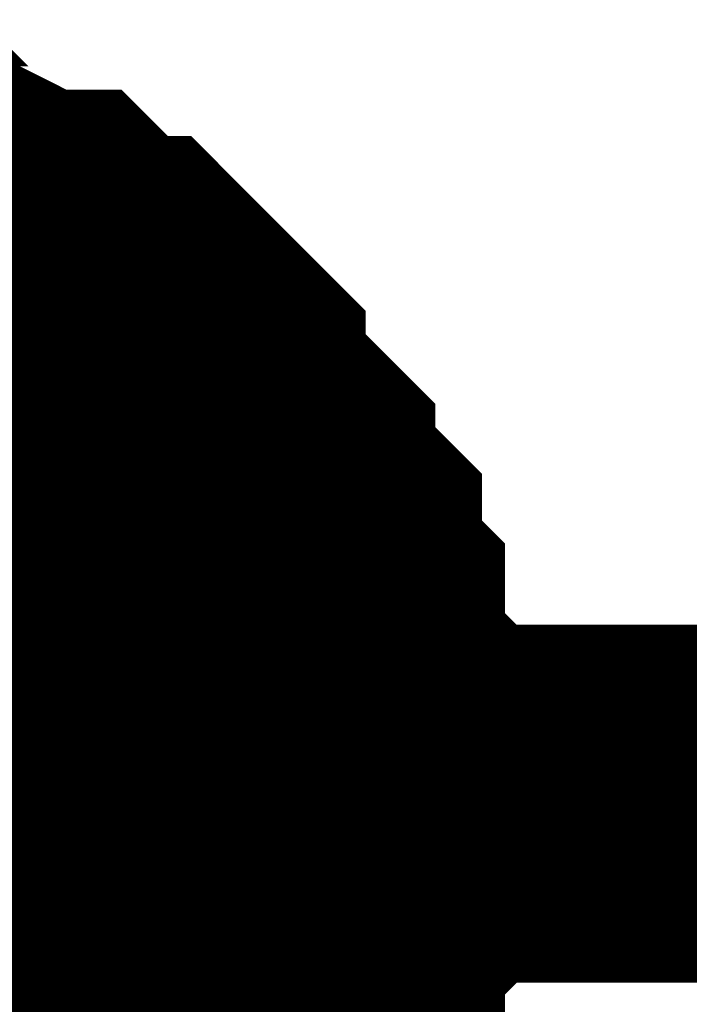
# Model space of a CAD drawing. Header units: inches. Extents: x 0 to 292, y 0 to 193.
# Tile 53 of 155: x 145.014 to 145.575, y 88.751 to 89.575. Entities that reach past the tile are written whole.
import ezdxf

# ---------------------------------------------------------------- set-up
doc = ezdxf.new("R2010")
doc.units = ezdxf.units.IN
doc.layers.add('Sheet', color=255, linetype='Continuous')

msp = doc.modelspace()

# ---------------------------------------------------------------- linework, layer by layer
at = {"layer": 'Sheet'}
for points in [[(144.86149, 89.42523, 0.29972, 0.29972, 0), (144.88098, 89.40574, 0.29972, 0.29972, 0), (144.91994, 89.40574, 0.29972, 0.29972, 0), (144.93943, 89.40574, 0.29972, 0.29972, 0), (144.95891, 89.38625, 0.29972, 0.29972, 0), (144.9784, 89.38625, 0.29972, 0.29972, 0), (145.01736, 89.36676, 0.29972, 0.29972, 0), (145.03685, 89.36676, 0.29972, 0.29972, 0), (145.05633, 89.34727, 0.29972, 0.29972, 0), (145.07581, 89.32778, 0.29972, 0.29972, 0), (145.0953, 89.32778, 0.29972, 0.29972, 0), (145.11478, 89.30829, 0.29972, 0.29972, 0), (145.13426, 89.2888, 0.29972, 0.29972, 0), (145.15375, 89.26931, 0.29972, 0.29972, 0), (145.15375, 89.24981, 0.29972, 0.29972, 0), (145.17323, 89.23032, 0.29972, 0.29972, 0), (145.19272, 89.21083, 0.29972, 0.29972, 0), (145.2122, 89.19134, 0.29972, 0.29972, 0), (145.2122, 89.17185, 0.29972, 0.29972, 0), (145.23168, 89.15236, 0.29972, 0.29972, 0), (145.25117, 89.13287, 0.29972, 0.29972, 0), (145.25117, 89.11338, 0.29972, 0.29972, 0), (145.25117, 89.09389, 0.29972, 0.29972, 0), (145.27065, 89.07439, 0.29972, 0.29972, 0), (145.27065, 89.03541, 0.29972, 0.29972, 0), (145.27065, 89.01592, 0.29972, 0.29972, 0), (145.29013, 88.99643, 0.29972, 0.29972, 0), (145.29013, 88.97694, 0.29972, 0.29972, 0), (145.29013, 88.93796, 0.29972, 0.29972, 0), (145.29013, 88.91847, 0.29972, 0.29972, 0)], [(144.86149, 89.42523, 0.29972, 0.29972, 0), (144.88098, 89.40574, 0.29972, 0.29972, 0), (144.91994, 89.40574, 0.29972, 0.29972, 0), (144.93943, 89.40574, 0.29972, 0.29972, 0), (144.95891, 89.38625, 0.29972, 0.29972, 0), (144.9784, 89.38625, 0.29972, 0.29972, 0), (145.01736, 89.36676, 0.29972, 0.29972, 0), (145.03685, 89.36676, 0.29972, 0.29972, 0), (145.05633, 89.34727, 0.29972, 0.29972, 0), (145.07581, 89.32778, 0.29972, 0.29972, 0), (145.0953, 89.32778, 0.29972, 0.29972, 0), (145.11478, 89.30829, 0.29972, 0.29972, 0), (145.13426, 89.2888, 0.29972, 0.29972, 0), (145.15375, 89.26931, 0.29972, 0.29972, 0), (145.15375, 89.24981, 0.29972, 0.29972, 0), (145.17323, 89.23032, 0.29972, 0.29972, 0), (145.19272, 89.21083, 0.29972, 0.29972, 0), (145.2122, 89.19134, 0.29972, 0.29972, 0), (145.2122, 89.17185, 0.29972, 0.29972, 0), (145.23168, 89.15236, 0.29972, 0.29972, 0), (145.25117, 89.13287, 0.29972, 0.29972, 0), (145.25117, 89.11338, 0.29972, 0.29972, 0), (145.25117, 89.09389, 0.29972, 0.29972, 0), (145.27065, 89.07439, 0.29972, 0.29972, 0), (145.27065, 89.03541, 0.29972, 0.29972, 0), (145.27065, 89.01592, 0.29972, 0.29972, 0), (145.29013, 88.99643, 0.29972, 0.29972, 0), (145.29013, 88.97694, 0.29972, 0.29972, 0), (145.29013, 88.93796, 0.29972, 0.29972, 0), (145.29013, 88.91847, 0.29972, 0.29972, 0)], [(144.86149, 89.42523, 0.29972, 0.29972, 0), (144.88098, 89.40574, 0.29972, 0.29972, 0), (144.91994, 89.40574, 0.29972, 0.29972, 0), (144.93943, 89.40574, 0.29972, 0.29972, 0), (144.95891, 89.38625, 0.29972, 0.29972, 0), (144.9784, 89.38625, 0.29972, 0.29972, 0), (145.01736, 89.36676, 0.29972, 0.29972, 0), (145.03685, 89.36676, 0.29972, 0.29972, 0), (145.05633, 89.34727, 0.29972, 0.29972, 0), (145.07581, 89.32778, 0.29972, 0.29972, 0), (145.0953, 89.32778, 0.29972, 0.29972, 0), (145.11478, 89.30829, 0.29972, 0.29972, 0), (145.13426, 89.2888, 0.29972, 0.29972, 0), (145.15375, 89.26931, 0.29972, 0.29972, 0), (145.15375, 89.24981, 0.29972, 0.29972, 0), (145.17323, 89.23032, 0.29972, 0.29972, 0), (145.19272, 89.21083, 0.29972, 0.29972, 0), (145.2122, 89.19134, 0.29972, 0.29972, 0), (145.2122, 89.17185, 0.29972, 0.29972, 0), (145.23168, 89.15236, 0.29972, 0.29972, 0), (145.25117, 89.13287, 0.29972, 0.29972, 0), (145.25117, 89.11338, 0.29972, 0.29972, 0), (145.25117, 89.09389, 0.29972, 0.29972, 0), (145.27065, 89.07439, 0.29972, 0.29972, 0), (145.27065, 89.03541, 0.29972, 0.29972, 0), (145.27065, 89.01592, 0.29972, 0.29972, 0), (145.29013, 88.99643, 0.29972, 0.29972, 0), (145.29013, 88.97694, 0.29972, 0.29972, 0), (145.29013, 88.93796, 0.29972, 0.29972, 0), (145.29013, 88.91847, 0.29972, 0.29972, 0)], [(144.86149, 89.42523, 0.29972, 0.29972, 0), (144.88098, 89.40574, 0.29972, 0.29972, 0), (144.91994, 89.40574, 0.29972, 0.29972, 0), (144.93943, 89.40574, 0.29972, 0.29972, 0), (144.95891, 89.38625, 0.29972, 0.29972, 0), (144.9784, 89.38625, 0.29972, 0.29972, 0), (145.01736, 89.36676, 0.29972, 0.29972, 0), (145.03685, 89.36676, 0.29972, 0.29972, 0), (145.05633, 89.34727, 0.29972, 0.29972, 0), (145.07581, 89.32778, 0.29972, 0.29972, 0), (145.0953, 89.32778, 0.29972, 0.29972, 0), (145.11478, 89.30829, 0.29972, 0.29972, 0), (145.13426, 89.2888, 0.29972, 0.29972, 0), (145.15375, 89.26931, 0.29972, 0.29972, 0), (145.15375, 89.24981, 0.29972, 0.29972, 0), (145.17323, 89.23032, 0.29972, 0.29972, 0), (145.19272, 89.21083, 0.29972, 0.29972, 0), (145.2122, 89.19134, 0.29972, 0.29972, 0), (145.2122, 89.17185, 0.29972, 0.29972, 0), (145.23168, 89.15236, 0.29972, 0.29972, 0), (145.25117, 89.13287, 0.29972, 0.29972, 0), (145.25117, 89.11338, 0.29972, 0.29972, 0), (145.25117, 89.09389, 0.29972, 0.29972, 0), (145.27065, 89.07439, 0.29972, 0.29972, 0), (145.27065, 89.03541, 0.29972, 0.29972, 0), (145.27065, 89.01592, 0.29972, 0.29972, 0), (145.29013, 88.99643, 0.29972, 0.29972, 0), (145.29013, 88.97694, 0.29972, 0.29972, 0), (145.29013, 88.93796, 0.29972, 0.29972, 0), (145.29013, 88.91847, 0.29972, 0.29972, 0)], [(144.86149, 89.42523, 0.29972, 0.29972, 0), (144.88098, 89.40574, 0.29972, 0.29972, 0), (144.91994, 89.40574, 0.29972, 0.29972, 0), (144.93943, 89.40574, 0.29972, 0.29972, 0), (144.95891, 89.38625, 0.29972, 0.29972, 0), (144.9784, 89.38625, 0.29972, 0.29972, 0), (145.01736, 89.36676, 0.29972, 0.29972, 0), (145.03685, 89.36676, 0.29972, 0.29972, 0), (145.05633, 89.34727, 0.29972, 0.29972, 0), (145.07581, 89.32778, 0.29972, 0.29972, 0), (145.0953, 89.32778, 0.29972, 0.29972, 0), (145.11478, 89.30829, 0.29972, 0.29972, 0), (145.13426, 89.2888, 0.29972, 0.29972, 0), (145.15375, 89.26931, 0.29972, 0.29972, 0), (145.15375, 89.24981, 0.29972, 0.29972, 0), (145.17323, 89.23032, 0.29972, 0.29972, 0), (145.19272, 89.21083, 0.29972, 0.29972, 0), (145.2122, 89.19134, 0.29972, 0.29972, 0), (145.2122, 89.17185, 0.29972, 0.29972, 0), (145.23168, 89.15236, 0.29972, 0.29972, 0), (145.25117, 89.13287, 0.29972, 0.29972, 0), (145.25117, 89.11338, 0.29972, 0.29972, 0), (145.25117, 89.09389, 0.29972, 0.29972, 0), (145.27065, 89.07439, 0.29972, 0.29972, 0), (145.27065, 89.03541, 0.29972, 0.29972, 0), (145.27065, 89.01592, 0.29972, 0.29972, 0), (145.29013, 88.99643, 0.29972, 0.29972, 0), (145.29013, 88.97694, 0.29972, 0.29972, 0), (145.29013, 88.93796, 0.29972, 0.29972, 0), (145.29013, 88.91847, 0.29972, 0.29972, 0)], [(144.86149, 89.42523, 0.29972, 0.29972, 0), (144.88098, 89.40574, 0.29972, 0.29972, 0), (144.91994, 89.40574, 0.29972, 0.29972, 0), (144.93943, 89.40574, 0.29972, 0.29972, 0), (144.95891, 89.38625, 0.29972, 0.29972, 0), (144.9784, 89.38625, 0.29972, 0.29972, 0), (145.01736, 89.36676, 0.29972, 0.29972, 0), (145.03685, 89.36676, 0.29972, 0.29972, 0), (145.05633, 89.34727, 0.29972, 0.29972, 0), (145.07581, 89.32778, 0.29972, 0.29972, 0), (145.0953, 89.32778, 0.29972, 0.29972, 0), (145.11478, 89.30829, 0.29972, 0.29972, 0), (145.13426, 89.2888, 0.29972, 0.29972, 0), (145.15375, 89.26931, 0.29972, 0.29972, 0), (145.15375, 89.24981, 0.29972, 0.29972, 0), (145.17323, 89.23032, 0.29972, 0.29972, 0), (145.19272, 89.21083, 0.29972, 0.29972, 0), (145.2122, 89.19134, 0.29972, 0.29972, 0), (145.2122, 89.17185, 0.29972, 0.29972, 0), (145.23168, 89.15236, 0.29972, 0.29972, 0), (145.25117, 89.13287, 0.29972, 0.29972, 0), (145.25117, 89.11338, 0.29972, 0.29972, 0), (145.25117, 89.09389, 0.29972, 0.29972, 0), (145.27065, 89.07439, 0.29972, 0.29972, 0), (145.27065, 89.03541, 0.29972, 0.29972, 0), (145.27065, 89.01592, 0.29972, 0.29972, 0), (145.29013, 88.99643, 0.29972, 0.29972, 0), (145.29013, 88.97694, 0.29972, 0.29972, 0), (145.29013, 88.93796, 0.29972, 0.29972, 0), (145.29013, 88.91847, 0.29972, 0.29972, 0)], [(144.95891, 89.38625, 0.09906, 0.09906, 0), (144.9784, 89.38625, 0.09906, 0.09906, 0), (145.01736, 89.36676, 0.09906, 0.09906, 0), (145.03685, 89.36676, 0.09906, 0.09906, 0), (145.05633, 89.34727, 0.09906, 0.09906, 0), (145.07581, 89.32778, 0.09906, 0.09906, 0), (145.0953, 89.32778, 0.09906, 0.09906, 0), (145.11478, 89.30829, 0.09906, 0.09906, 0), (145.13426, 89.2888, 0.09906, 0.09906, 0), (145.15375, 89.26931, 0.09906, 0.09906, 0), (145.15375, 89.24981, 0.09906, 0.09906, 0), (145.17323, 89.23032, 0.09906, 0.09906, 0), (145.19272, 89.21083, 0.09906, 0.09906, 0), (145.2122, 89.19134, 0.09906, 0.09906, 0), (145.2122, 89.17185, 0.09906, 0.09906, 0), (145.23168, 89.15236, 0.09906, 0.09906, 0), (145.25117, 89.13287, 0.09906, 0.09906, 0), (145.25117, 89.11338, 0.09906, 0.09906, 0), (145.25117, 89.09389, 0.09906, 0.09906, 0), (145.27065, 89.07439, 0.09906, 0.09906, 0), (145.27065, 89.03541, 0.09906, 0.09906, 0), (145.27065, 89.01592, 0.09906, 0.09906, 0), (145.29013, 88.99643, 0.09906, 0.09906, 0), (145.29013, 88.97694, 0.09906, 0.09906, 0), (145.29013, 88.93796, 0.09906, 0.09906, 0), (145.29013, 88.91847, 0.09906, 0.09906, 0)], [(144.95891, 89.38625, 0.09906, 0.09906, 0), (144.9784, 89.38625, 0.09906, 0.09906, 0), (145.01736, 89.36676, 0.09906, 0.09906, 0), (145.03685, 89.36676, 0.09906, 0.09906, 0), (145.05633, 89.34727, 0.09906, 0.09906, 0), (145.07581, 89.32778, 0.09906, 0.09906, 0), (145.0953, 89.32778, 0.09906, 0.09906, 0), (145.11478, 89.30829, 0.09906, 0.09906, 0), (145.13426, 89.2888, 0.09906, 0.09906, 0), (145.15375, 89.26931, 0.09906, 0.09906, 0), (145.15375, 89.24981, 0.09906, 0.09906, 0), (145.17323, 89.23032, 0.09906, 0.09906, 0), (145.19272, 89.21083, 0.09906, 0.09906, 0), (145.2122, 89.19134, 0.09906, 0.09906, 0), (145.2122, 89.17185, 0.09906, 0.09906, 0), (145.23168, 89.15236, 0.09906, 0.09906, 0), (145.25117, 89.13287, 0.09906, 0.09906, 0), (145.25117, 89.11338, 0.09906, 0.09906, 0), (145.25117, 89.09389, 0.09906, 0.09906, 0), (145.27065, 89.07439, 0.09906, 0.09906, 0), (145.27065, 89.03541, 0.09906, 0.09906, 0), (145.27065, 89.01592, 0.09906, 0.09906, 0), (145.29013, 88.99643, 0.09906, 0.09906, 0), (145.29013, 88.97694, 0.09906, 0.09906, 0), (145.29013, 88.93796, 0.09906, 0.09906, 0), (145.29013, 88.91847, 0.09906, 0.09906, 0)], [(144.95891, 89.38625, 0.09906, 0.09906, 0), (144.9784, 89.38625, 0.09906, 0.09906, 0), (145.01736, 89.36676, 0.09906, 0.09906, 0), (145.03685, 89.36676, 0.09906, 0.09906, 0), (145.05633, 89.34727, 0.09906, 0.09906, 0), (145.07581, 89.32778, 0.09906, 0.09906, 0), (145.0953, 89.32778, 0.09906, 0.09906, 0), (145.11478, 89.30829, 0.09906, 0.09906, 0), (145.13426, 89.2888, 0.09906, 0.09906, 0), (145.15375, 89.26931, 0.09906, 0.09906, 0), (145.15375, 89.24981, 0.09906, 0.09906, 0), (145.17323, 89.23032, 0.09906, 0.09906, 0), (145.19272, 89.21083, 0.09906, 0.09906, 0), (145.2122, 89.19134, 0.09906, 0.09906, 0), (145.2122, 89.17185, 0.09906, 0.09906, 0), (145.23168, 89.15236, 0.09906, 0.09906, 0), (145.25117, 89.13287, 0.09906, 0.09906, 0), (145.25117, 89.11338, 0.09906, 0.09906, 0), (145.25117, 89.09389, 0.09906, 0.09906, 0), (145.27065, 89.07439, 0.09906, 0.09906, 0), (145.27065, 89.03541, 0.09906, 0.09906, 0), (145.27065, 89.01592, 0.09906, 0.09906, 0), (145.29013, 88.99643, 0.09906, 0.09906, 0), (145.29013, 88.97694, 0.09906, 0.09906, 0), (145.29013, 88.93796, 0.09906, 0.09906, 0), (145.29013, 88.91847, 0.09906, 0.09906, 0)], [(144.95891, 89.38625, 0.09906, 0.09906, 0), (144.9784, 89.38625, 0.09906, 0.09906, 0), (145.01736, 89.36676, 0.09906, 0.09906, 0), (145.03685, 89.36676, 0.09906, 0.09906, 0), (145.05633, 89.34727, 0.09906, 0.09906, 0), (145.07581, 89.32778, 0.09906, 0.09906, 0), (145.0953, 89.32778, 0.09906, 0.09906, 0), (145.11478, 89.30829, 0.09906, 0.09906, 0), (145.13426, 89.2888, 0.09906, 0.09906, 0), (145.15375, 89.26931, 0.09906, 0.09906, 0), (145.15375, 89.24981, 0.09906, 0.09906, 0), (145.17323, 89.23032, 0.09906, 0.09906, 0), (145.19272, 89.21083, 0.09906, 0.09906, 0), (145.2122, 89.19134, 0.09906, 0.09906, 0), (145.2122, 89.17185, 0.09906, 0.09906, 0), (145.23168, 89.15236, 0.09906, 0.09906, 0), (145.25117, 89.13287, 0.09906, 0.09906, 0), (145.25117, 89.11338, 0.09906, 0.09906, 0), (145.25117, 89.09389, 0.09906, 0.09906, 0), (145.27065, 89.07439, 0.09906, 0.09906, 0), (145.27065, 89.03541, 0.09906, 0.09906, 0), (145.27065, 89.01592, 0.09906, 0.09906, 0), (145.29013, 88.99643, 0.09906, 0.09906, 0), (145.29013, 88.97694, 0.09906, 0.09906, 0), (145.29013, 88.93796, 0.09906, 0.09906, 0), (145.29013, 88.91847, 0.09906, 0.09906, 0)], [(144.95891, 89.38625, 0.09906, 0.09906, 0), (144.9784, 89.38625, 0.09906, 0.09906, 0), (145.01736, 89.36676, 0.09906, 0.09906, 0), (145.03685, 89.36676, 0.09906, 0.09906, 0), (145.05633, 89.34727, 0.09906, 0.09906, 0), (145.07581, 89.32778, 0.09906, 0.09906, 0), (145.0953, 89.32778, 0.09906, 0.09906, 0), (145.11478, 89.30829, 0.09906, 0.09906, 0), (145.13426, 89.2888, 0.09906, 0.09906, 0), (145.15375, 89.26931, 0.09906, 0.09906, 0), (145.15375, 89.24981, 0.09906, 0.09906, 0), (145.17323, 89.23032, 0.09906, 0.09906, 0), (145.19272, 89.21083, 0.09906, 0.09906, 0), (145.2122, 89.19134, 0.09906, 0.09906, 0), (145.2122, 89.17185, 0.09906, 0.09906, 0), (145.23168, 89.15236, 0.09906, 0.09906, 0), (145.25117, 89.13287, 0.09906, 0.09906, 0), (145.25117, 89.11338, 0.09906, 0.09906, 0), (145.25117, 89.09389, 0.09906, 0.09906, 0), (145.27065, 89.07439, 0.09906, 0.09906, 0), (145.27065, 89.03541, 0.09906, 0.09906, 0), (145.27065, 89.01592, 0.09906, 0.09906, 0), (145.29013, 88.99643, 0.09906, 0.09906, 0), (145.29013, 88.97694, 0.09906, 0.09906, 0), (145.29013, 88.93796, 0.09906, 0.09906, 0), (145.29013, 88.91847, 0.09906, 0.09906, 0)], [(144.95891, 89.38625, 0.09906, 0.09906, 0), (144.9784, 89.38625, 0.09906, 0.09906, 0), (145.01736, 89.36676, 0.09906, 0.09906, 0), (145.03685, 89.36676, 0.09906, 0.09906, 0), (145.05633, 89.34727, 0.09906, 0.09906, 0), (145.07581, 89.32778, 0.09906, 0.09906, 0), (145.0953, 89.32778, 0.09906, 0.09906, 0), (145.11478, 89.30829, 0.09906, 0.09906, 0), (145.13426, 89.2888, 0.09906, 0.09906, 0), (145.15375, 89.26931, 0.09906, 0.09906, 0), (145.15375, 89.24981, 0.09906, 0.09906, 0), (145.17323, 89.23032, 0.09906, 0.09906, 0), (145.19272, 89.21083, 0.09906, 0.09906, 0), (145.2122, 89.19134, 0.09906, 0.09906, 0), (145.2122, 89.17185, 0.09906, 0.09906, 0), (145.23168, 89.15236, 0.09906, 0.09906, 0), (145.25117, 89.13287, 0.09906, 0.09906, 0), (145.25117, 89.11338, 0.09906, 0.09906, 0), (145.25117, 89.09389, 0.09906, 0.09906, 0), (145.27065, 89.07439, 0.09906, 0.09906, 0), (145.27065, 89.03541, 0.09906, 0.09906, 0), (145.27065, 89.01592, 0.09906, 0.09906, 0), (145.29013, 88.99643, 0.09906, 0.09906, 0), (145.29013, 88.97694, 0.09906, 0.09906, 0), (145.29013, 88.93796, 0.09906, 0.09906, 0), (145.29013, 88.91847, 0.09906, 0.09906, 0)], [(145.36807, 88.91847, 0.29972, 0.29972, 0), (144.78356, 88.91847, 0.29972, 0.29972, 0)], [(145.29013, 88.91847, 0.29972, 0.29972, 0), (145.29013, 88.89897, 0.29972, 0.29972, 0), (145.29013, 88.85999, 0.29972, 0.29972, 0), (145.29013, 88.8405, 0.29972, 0.29972, 0), (145.27065, 88.82101, 0.29972, 0.29972, 0), (145.27065, 88.78203, 0.29972, 0.29972, 0), (145.27065, 88.76254, 0.29972, 0.29972, 0), (145.25117, 88.74305, 0.29972, 0.29972, 0), (145.25117, 88.72355, 0.29972, 0.29972, 0), (145.25117, 88.68457, 0.29972, 0.29972, 0), (145.23168, 88.66508, 0.29972, 0.29972, 0), (145.2122, 88.64559, 0.29972, 0.29972, 0), (145.2122, 88.6261, 0.29972, 0.29972, 0), (145.19272, 88.60661, 0.29972, 0.29972, 0), (145.17323, 88.58712, 0.29972, 0.29972, 0)], [(145.29013, 88.91847, 0.29972, 0.29972, 0), (145.29013, 88.89897, 0.29972, 0.29972, 0), (145.29013, 88.85999, 0.29972, 0.29972, 0), (145.29013, 88.8405, 0.29972, 0.29972, 0), (145.27065, 88.82101, 0.29972, 0.29972, 0), (145.27065, 88.78203, 0.29972, 0.29972, 0), (145.27065, 88.76254, 0.29972, 0.29972, 0), (145.25117, 88.74305, 0.29972, 0.29972, 0), (145.25117, 88.72355, 0.29972, 0.29972, 0), (145.25117, 88.68457, 0.29972, 0.29972, 0), (145.23168, 88.66508, 0.29972, 0.29972, 0), (145.2122, 88.64559, 0.29972, 0.29972, 0), (145.2122, 88.6261, 0.29972, 0.29972, 0), (145.19272, 88.60661, 0.29972, 0.29972, 0), (145.17323, 88.58712, 0.29972, 0.29972, 0)], [(145.29013, 88.91847, 0.29972, 0.29972, 0), (145.29013, 88.89897, 0.29972, 0.29972, 0), (145.29013, 88.85999, 0.29972, 0.29972, 0), (145.29013, 88.8405, 0.29972, 0.29972, 0), (145.27065, 88.82101, 0.29972, 0.29972, 0), (145.27065, 88.78203, 0.29972, 0.29972, 0), (145.27065, 88.76254, 0.29972, 0.29972, 0), (145.25117, 88.74305, 0.29972, 0.29972, 0), (145.25117, 88.72355, 0.29972, 0.29972, 0), (145.25117, 88.68457, 0.29972, 0.29972, 0), (145.23168, 88.66508, 0.29972, 0.29972, 0), (145.2122, 88.64559, 0.29972, 0.29972, 0), (145.2122, 88.6261, 0.29972, 0.29972, 0), (145.19272, 88.60661, 0.29972, 0.29972, 0), (145.17323, 88.58712, 0.29972, 0.29972, 0)], [(145.29013, 88.91847, 0.29972, 0.29972, 0), (145.29013, 88.89897, 0.29972, 0.29972, 0), (145.29013, 88.85999, 0.29972, 0.29972, 0), (145.29013, 88.8405, 0.29972, 0.29972, 0), (145.27065, 88.82101, 0.29972, 0.29972, 0), (145.27065, 88.78203, 0.29972, 0.29972, 0), (145.27065, 88.76254, 0.29972, 0.29972, 0), (145.25117, 88.74305, 0.29972, 0.29972, 0), (145.25117, 88.72355, 0.29972, 0.29972, 0), (145.25117, 88.68457, 0.29972, 0.29972, 0), (145.23168, 88.66508, 0.29972, 0.29972, 0), (145.2122, 88.64559, 0.29972, 0.29972, 0), (145.2122, 88.6261, 0.29972, 0.29972, 0), (145.19272, 88.60661, 0.29972, 0.29972, 0), (145.17323, 88.58712, 0.29972, 0.29972, 0)], [(145.29013, 88.91847, 0.29972, 0.29972, 0), (145.29013, 88.89897, 0.29972, 0.29972, 0), (145.29013, 88.85999, 0.29972, 0.29972, 0), (145.29013, 88.8405, 0.29972, 0.29972, 0), (145.27065, 88.82101, 0.29972, 0.29972, 0), (145.27065, 88.78203, 0.29972, 0.29972, 0), (145.27065, 88.76254, 0.29972, 0.29972, 0), (145.25117, 88.74305, 0.29972, 0.29972, 0), (145.25117, 88.72355, 0.29972, 0.29972, 0), (145.25117, 88.68457, 0.29972, 0.29972, 0), (145.23168, 88.66508, 0.29972, 0.29972, 0), (145.2122, 88.64559, 0.29972, 0.29972, 0), (145.2122, 88.6261, 0.29972, 0.29972, 0), (145.19272, 88.60661, 0.29972, 0.29972, 0), (145.17323, 88.58712, 0.29972, 0.29972, 0)], [(145.29013, 88.91847, 0.29972, 0.29972, 0), (145.29013, 88.89897, 0.29972, 0.29972, 0), (145.29013, 88.85999, 0.29972, 0.29972, 0), (145.29013, 88.8405, 0.29972, 0.29972, 0), (145.27065, 88.82101, 0.29972, 0.29972, 0), (145.27065, 88.78203, 0.29972, 0.29972, 0), (145.27065, 88.76254, 0.29972, 0.29972, 0), (145.25117, 88.74305, 0.29972, 0.29972, 0), (145.25117, 88.72355, 0.29972, 0.29972, 0), (145.25117, 88.68457, 0.29972, 0.29972, 0), (145.23168, 88.66508, 0.29972, 0.29972, 0), (145.2122, 88.64559, 0.29972, 0.29972, 0), (145.2122, 88.6261, 0.29972, 0.29972, 0), (145.19272, 88.60661, 0.29972, 0.29972, 0), (145.17323, 88.58712, 0.29972, 0.29972, 0)], [(145.29013, 88.91847, 0.29972, 0.29972, 0), (145.29013, 88.91847, 0.29972, 0.29972, 0), (145.29013, 88.91847, 0.29972, 0.29972, 0), (145.29013, 88.91847, 0.29972, 0.29972, 0), (145.29013, 88.91847, 0.29972, 0.29972, 0), (145.29013, 88.91847, 0.29972, 0.29972, 0), (145.29013, 88.91847, 0.29972, 0.29972, 0), (145.29013, 88.91847, 0.29972, 0.29972, 0), (145.29013, 88.91847, 0.29972, 0.29972, 0), (145.29013, 88.91847, 0.29972, 0.29972, 0), (145.29013, 88.91847, 0.29972, 0.29972, 0), (145.29013, 88.91847, 0.29972, 0.29972, 0), (145.29013, 88.91847, 0.29972, 0.29972, 0), (145.29013, 88.91847, 0.29972, 0.29972, 0), (145.29013, 88.91847, 0.29972, 0.29972, 0), (145.29013, 88.91847, 0.29972, 0.29972, 0), (145.29013, 88.91847, 0.29972, 0.29972, 0), (145.29013, 88.91847, 0.29972, 0.29972, 0), (145.29013, 88.91847, 0.29972, 0.29972, 0), (145.29013, 88.91847, 0.29972, 0.29972, 0), (145.29013, 88.91847, 0.29972, 0.29972, 0), (145.29013, 88.91847, 0.29972, 0.29972, 0), (145.29013, 88.91847, 0.29972, 0.29972, 0), (145.29013, 88.91847, 0.29972, 0.29972, 0), (145.29013, 88.91847, 0.29972, 0.29972, 0), (145.29013, 88.91847, 0.29972, 0.29972, 0), (145.29013, 88.91847, 0.29972, 0.29972, 0), (145.29013, 88.91847, 0.29972, 0.29972, 0), (145.29013, 88.91847, 0.29972, 0.29972, 0), (145.29013, 88.91847, 0.29972, 0.29972, 0), (145.29013, 88.91847, 0.29972, 0.29972, 0), (145.29013, 88.91847, 0.29972, 0.29972, 0), (145.29013, 88.91847, 0.29972, 0.29972, 0)], [(145.29013, 88.91847, 0.29972, 0.29972, 0), (145.29013, 88.91847, 0.29972, 0.29972, 0)], [(145.29013, 88.91847, 0.29972, 0.29972, 0), (145.29013, 88.91847, 0.29972, 0.29972, 0), (145.29013, 88.91847, 0.29972, 0.29972, 0), (145.29013, 88.91847, 0.29972, 0.29972, 0), (145.29013, 88.91847, 0.29972, 0.29972, 0), (145.29013, 88.91847, 0.29972, 0.29972, 0), (145.29013, 88.91847, 0.29972, 0.29972, 0), (145.29013, 88.91847, 0.29972, 0.29972, 0), (145.29013, 88.91847, 0.29972, 0.29972, 0), (145.29013, 88.91847, 0.29972, 0.29972, 0), (145.29013, 88.91847, 0.29972, 0.29972, 0), (145.29013, 88.91847, 0.29972, 0.29972, 0), (145.29013, 88.91847, 0.29972, 0.29972, 0), (145.29013, 88.91847, 0.29972, 0.29972, 0), (145.29013, 88.91847, 0.29972, 0.29972, 0), (145.29013, 88.91847, 0.29972, 0.29972, 0), (145.29013, 88.91847, 0.29972, 0.29972, 0), (145.29013, 88.91847, 0.29972, 0.29972, 0), (145.29013, 88.91847, 0.29972, 0.29972, 0), (145.29013, 88.91847, 0.29972, 0.29972, 0), (145.29013, 88.91847, 0.29972, 0.29972, 0), (145.29013, 88.91847, 0.29972, 0.29972, 0), (145.29013, 88.91847, 0.29972, 0.29972, 0), (145.29013, 88.91847, 0.29972, 0.29972, 0), (145.29013, 88.91847, 0.29972, 0.29972, 0), (145.29013, 88.91847, 0.29972, 0.29972, 0), (145.29013, 88.91847, 0.29972, 0.29972, 0), (145.29013, 88.91847, 0.29972, 0.29972, 0), (145.29013, 88.91847, 0.29972, 0.29972, 0), (145.29013, 88.91847, 0.29972, 0.29972, 0), (145.29013, 88.91847, 0.29972, 0.29972, 0), (145.29013, 88.91847, 0.29972, 0.29972, 0), (145.29013, 88.91847, 0.29972, 0.29972, 0)], [(145.29013, 88.91847, 0.29972, 0.29972, 0), (145.29013, 88.91847, 0.29972, 0.29972, 0)], [(145.29013, 88.91847, 0.29972, 0.29972, 0), (145.29013, 88.91847, 0.29972, 0.29972, 0), (145.29013, 88.91847, 0.29972, 0.29972, 0), (145.29013, 88.91847, 0.29972, 0.29972, 0), (145.29013, 88.91847, 0.29972, 0.29972, 0), (145.29013, 88.91847, 0.29972, 0.29972, 0), (145.29013, 88.91847, 0.29972, 0.29972, 0), (145.29013, 88.91847, 0.29972, 0.29972, 0), (145.29013, 88.91847, 0.29972, 0.29972, 0), (145.29013, 88.91847, 0.29972, 0.29972, 0), (145.29013, 88.91847, 0.29972, 0.29972, 0), (145.29013, 88.91847, 0.29972, 0.29972, 0), (145.29013, 88.91847, 0.29972, 0.29972, 0), (145.29013, 88.91847, 0.29972, 0.29972, 0), (145.29013, 88.91847, 0.29972, 0.29972, 0), (145.29013, 88.91847, 0.29972, 0.29972, 0), (145.29013, 88.91847, 0.29972, 0.29972, 0), (145.29013, 88.91847, 0.29972, 0.29972, 0), (145.29013, 88.91847, 0.29972, 0.29972, 0), (145.29013, 88.91847, 0.29972, 0.29972, 0), (145.29013, 88.91847, 0.29972, 0.29972, 0), (145.29013, 88.91847, 0.29972, 0.29972, 0), (145.29013, 88.91847, 0.29972, 0.29972, 0), (145.29013, 88.91847, 0.29972, 0.29972, 0), (145.29013, 88.91847, 0.29972, 0.29972, 0), (145.29013, 88.91847, 0.29972, 0.29972, 0), (145.29013, 88.91847, 0.29972, 0.29972, 0), (145.29013, 88.91847, 0.29972, 0.29972, 0), (145.29013, 88.91847, 0.29972, 0.29972, 0), (145.29013, 88.91847, 0.29972, 0.29972, 0), (145.29013, 88.91847, 0.29972, 0.29972, 0), (145.29013, 88.91847, 0.29972, 0.29972, 0), (145.29013, 88.91847, 0.29972, 0.29972, 0)], [(145.29013, 88.91847, 0.29972, 0.29972, 0), (145.29013, 88.91847, 0.29972, 0.29972, 0)], [(145.29013, 88.91847, 0.29972, 0.29972, 0), (145.29013, 88.91847, 0.29972, 0.29972, 0), (145.29013, 88.91847, 0.29972, 0.29972, 0), (145.29013, 88.91847, 0.29972, 0.29972, 0), (145.29013, 88.91847, 0.29972, 0.29972, 0), (145.29013, 88.91847, 0.29972, 0.29972, 0), (145.29013, 88.91847, 0.29972, 0.29972, 0), (145.29013, 88.91847, 0.29972, 0.29972, 0), (145.29013, 88.91847, 0.29972, 0.29972, 0), (145.29013, 88.91847, 0.29972, 0.29972, 0), (145.29013, 88.91847, 0.29972, 0.29972, 0), (145.29013, 88.91847, 0.29972, 0.29972, 0), (145.29013, 88.91847, 0.29972, 0.29972, 0), (145.29013, 88.91847, 0.29972, 0.29972, 0), (145.29013, 88.91847, 0.29972, 0.29972, 0), (145.29013, 88.91847, 0.29972, 0.29972, 0), (145.29013, 88.91847, 0.29972, 0.29972, 0), (145.29013, 88.91847, 0.29972, 0.29972, 0), (145.29013, 88.91847, 0.29972, 0.29972, 0), (145.29013, 88.91847, 0.29972, 0.29972, 0), (145.29013, 88.91847, 0.29972, 0.29972, 0), (145.29013, 88.91847, 0.29972, 0.29972, 0), (145.29013, 88.91847, 0.29972, 0.29972, 0), (145.29013, 88.91847, 0.29972, 0.29972, 0), (145.29013, 88.91847, 0.29972, 0.29972, 0), (145.29013, 88.91847, 0.29972, 0.29972, 0), (145.29013, 88.91847, 0.29972, 0.29972, 0), (145.29013, 88.91847, 0.29972, 0.29972, 0), (145.29013, 88.91847, 0.29972, 0.29972, 0), (145.29013, 88.91847, 0.29972, 0.29972, 0), (145.29013, 88.91847, 0.29972, 0.29972, 0), (145.29013, 88.91847, 0.29972, 0.29972, 0), (145.29013, 88.91847, 0.29972, 0.29972, 0)], [(145.29013, 88.91847, 0.29972, 0.29972, 0), (145.29013, 88.91847, 0.29972, 0.29972, 0)], [(145.29013, 88.91847, 0.29972, 0.29972, 0), (145.29013, 88.91847, 0.29972, 0.29972, 0), (145.29013, 88.91847, 0.29972, 0.29972, 0), (145.29013, 88.91847, 0.29972, 0.29972, 0), (145.29013, 88.91847, 0.29972, 0.29972, 0), (145.29013, 88.91847, 0.29972, 0.29972, 0), (145.29013, 88.91847, 0.29972, 0.29972, 0), (145.29013, 88.91847, 0.29972, 0.29972, 0), (145.29013, 88.91847, 0.29972, 0.29972, 0), (145.29013, 88.91847, 0.29972, 0.29972, 0), (145.29013, 88.91847, 0.29972, 0.29972, 0), (145.29013, 88.91847, 0.29972, 0.29972, 0), (145.29013, 88.91847, 0.29972, 0.29972, 0), (145.29013, 88.91847, 0.29972, 0.29972, 0), (145.29013, 88.91847, 0.29972, 0.29972, 0), (145.29013, 88.91847, 0.29972, 0.29972, 0), (145.29013, 88.91847, 0.29972, 0.29972, 0), (145.29013, 88.91847, 0.29972, 0.29972, 0), (145.29013, 88.91847, 0.29972, 0.29972, 0), (145.29013, 88.91847, 0.29972, 0.29972, 0), (145.29013, 88.91847, 0.29972, 0.29972, 0), (145.29013, 88.91847, 0.29972, 0.29972, 0), (145.29013, 88.91847, 0.29972, 0.29972, 0), (145.29013, 88.91847, 0.29972, 0.29972, 0), (145.29013, 88.91847, 0.29972, 0.29972, 0), (145.29013, 88.91847, 0.29972, 0.29972, 0), (145.29013, 88.91847, 0.29972, 0.29972, 0), (145.29013, 88.91847, 0.29972, 0.29972, 0), (145.29013, 88.91847, 0.29972, 0.29972, 0), (145.29013, 88.91847, 0.29972, 0.29972, 0), (145.29013, 88.91847, 0.29972, 0.29972, 0), (145.29013, 88.91847, 0.29972, 0.29972, 0), (145.29013, 88.91847, 0.29972, 0.29972, 0)], [(145.29013, 88.91847, 0.29972, 0.29972, 0), (145.29013, 88.91847, 0.29972, 0.29972, 0)], [(145.29013, 88.91847, 0.29972, 0.29972, 0), (145.29013, 88.91847, 0.29972, 0.29972, 0), (145.29013, 88.91847, 0.29972, 0.29972, 0), (145.29013, 88.91847, 0.29972, 0.29972, 0), (145.29013, 88.91847, 0.29972, 0.29972, 0), (145.29013, 88.91847, 0.29972, 0.29972, 0), (145.29013, 88.91847, 0.29972, 0.29972, 0), (145.29013, 88.91847, 0.29972, 0.29972, 0), (145.29013, 88.91847, 0.29972, 0.29972, 0), (145.29013, 88.91847, 0.29972, 0.29972, 0), (145.29013, 88.91847, 0.29972, 0.29972, 0), (145.29013, 88.91847, 0.29972, 0.29972, 0), (145.29013, 88.91847, 0.29972, 0.29972, 0), (145.29013, 88.91847, 0.29972, 0.29972, 0), (145.29013, 88.91847, 0.29972, 0.29972, 0), (145.29013, 88.91847, 0.29972, 0.29972, 0), (145.29013, 88.91847, 0.29972, 0.29972, 0), (145.29013, 88.91847, 0.29972, 0.29972, 0), (145.29013, 88.91847, 0.29972, 0.29972, 0), (145.29013, 88.91847, 0.29972, 0.29972, 0), (145.29013, 88.91847, 0.29972, 0.29972, 0), (145.29013, 88.91847, 0.29972, 0.29972, 0), (145.29013, 88.91847, 0.29972, 0.29972, 0), (145.29013, 88.91847, 0.29972, 0.29972, 0), (145.29013, 88.91847, 0.29972, 0.29972, 0), (145.29013, 88.91847, 0.29972, 0.29972, 0), (145.29013, 88.91847, 0.29972, 0.29972, 0), (145.29013, 88.91847, 0.29972, 0.29972, 0), (145.29013, 88.91847, 0.29972, 0.29972, 0), (145.29013, 88.91847, 0.29972, 0.29972, 0), (145.29013, 88.91847, 0.29972, 0.29972, 0), (145.29013, 88.91847, 0.29972, 0.29972, 0), (145.29013, 88.91847, 0.29972, 0.29972, 0)], [(145.29013, 88.91847, 0.29972, 0.29972, 0), (145.29013, 88.91847, 0.29972, 0.29972, 0)], [(147.90095, 88.91847, 0.29972, 0.29972, 0), (145.36807, 88.91847, 0.29972, 0.29972, 0)], [(145.29013, 88.91847, 0.09906, 0.09906, 0), (145.29013, 88.89897, 0.09906, 0.09906, 0), (145.29013, 88.85999, 0.09906, 0.09906, 0), (145.29013, 88.8405, 0.09906, 0.09906, 0), (145.27065, 88.82101, 0.09906, 0.09906, 0), (145.27065, 88.78203, 0.09906, 0.09906, 0), (145.27065, 88.76254, 0.09906, 0.09906, 0), (145.25117, 88.74305, 0.09906, 0.09906, 0), (145.25117, 88.72355, 0.09906, 0.09906, 0), (145.25117, 88.68457, 0.09906, 0.09906, 0)], [(145.29013, 88.91847, 0.09906, 0.09906, 0), (145.29013, 88.89897, 0.09906, 0.09906, 0), (145.29013, 88.85999, 0.09906, 0.09906, 0), (145.29013, 88.8405, 0.09906, 0.09906, 0), (145.27065, 88.82101, 0.09906, 0.09906, 0), (145.27065, 88.78203, 0.09906, 0.09906, 0), (145.27065, 88.76254, 0.09906, 0.09906, 0), (145.25117, 88.74305, 0.09906, 0.09906, 0), (145.25117, 88.72355, 0.09906, 0.09906, 0), (145.25117, 88.68457, 0.09906, 0.09906, 0)], [(145.29013, 88.91847, 0.09906, 0.09906, 0), (145.29013, 88.89897, 0.09906, 0.09906, 0), (145.29013, 88.85999, 0.09906, 0.09906, 0), (145.29013, 88.8405, 0.09906, 0.09906, 0), (145.27065, 88.82101, 0.09906, 0.09906, 0), (145.27065, 88.78203, 0.09906, 0.09906, 0), (145.27065, 88.76254, 0.09906, 0.09906, 0), (145.25117, 88.74305, 0.09906, 0.09906, 0), (145.25117, 88.72355, 0.09906, 0.09906, 0), (145.25117, 88.68457, 0.09906, 0.09906, 0)], [(145.29013, 88.91847, 0.09906, 0.09906, 0), (145.29013, 88.89897, 0.09906, 0.09906, 0), (145.29013, 88.85999, 0.09906, 0.09906, 0), (145.29013, 88.8405, 0.09906, 0.09906, 0), (145.27065, 88.82101, 0.09906, 0.09906, 0), (145.27065, 88.78203, 0.09906, 0.09906, 0), (145.27065, 88.76254, 0.09906, 0.09906, 0), (145.25117, 88.74305, 0.09906, 0.09906, 0), (145.25117, 88.72355, 0.09906, 0.09906, 0), (145.25117, 88.68457, 0.09906, 0.09906, 0)], [(145.29013, 88.91847, 0.09906, 0.09906, 0), (145.29013, 88.89897, 0.09906, 0.09906, 0), (145.29013, 88.85999, 0.09906, 0.09906, 0), (145.29013, 88.8405, 0.09906, 0.09906, 0), (145.27065, 88.82101, 0.09906, 0.09906, 0), (145.27065, 88.78203, 0.09906, 0.09906, 0), (145.27065, 88.76254, 0.09906, 0.09906, 0), (145.25117, 88.74305, 0.09906, 0.09906, 0), (145.25117, 88.72355, 0.09906, 0.09906, 0), (145.25117, 88.68457, 0.09906, 0.09906, 0)], [(145.29013, 88.91847, 0.09906, 0.09906, 0), (145.29013, 88.89897, 0.09906, 0.09906, 0), (145.29013, 88.85999, 0.09906, 0.09906, 0), (145.29013, 88.8405, 0.09906, 0.09906, 0), (145.27065, 88.82101, 0.09906, 0.09906, 0), (145.27065, 88.78203, 0.09906, 0.09906, 0), (145.27065, 88.76254, 0.09906, 0.09906, 0), (145.25117, 88.74305, 0.09906, 0.09906, 0), (145.25117, 88.72355, 0.09906, 0.09906, 0), (145.25117, 88.68457, 0.09906, 0.09906, 0)], [(145.29013, 88.91847, 0.09906, 0.09906, 0), (145.29013, 88.91847, 0.09906, 0.09906, 0), (145.29013, 88.91847, 0.09906, 0.09906, 0), (145.29013, 88.91847, 0.09906, 0.09906, 0), (145.29013, 88.91847, 0.09906, 0.09906, 0), (145.29013, 88.91847, 0.09906, 0.09906, 0), (145.29013, 88.91847, 0.09906, 0.09906, 0), (145.29013, 88.91847, 0.09906, 0.09906, 0), (145.29013, 88.91847, 0.09906, 0.09906, 0), (145.29013, 88.91847, 0.09906, 0.09906, 0), (145.29013, 88.91847, 0.09906, 0.09906, 0), (145.29013, 88.91847, 0.09906, 0.09906, 0), (145.29013, 88.91847, 0.09906, 0.09906, 0), (145.29013, 88.91847, 0.09906, 0.09906, 0), (145.29013, 88.91847, 0.09906, 0.09906, 0), (145.29013, 88.91847, 0.09906, 0.09906, 0), (145.29013, 88.91847, 0.09906, 0.09906, 0), (145.29013, 88.91847, 0.09906, 0.09906, 0), (145.29013, 88.91847, 0.09906, 0.09906, 0), (145.29013, 88.91847, 0.09906, 0.09906, 0), (145.29013, 88.91847, 0.09906, 0.09906, 0), (145.29013, 88.91847, 0.09906, 0.09906, 0), (145.29013, 88.91847, 0.09906, 0.09906, 0), (145.29013, 88.91847, 0.09906, 0.09906, 0), (145.29013, 88.91847, 0.09906, 0.09906, 0), (145.29013, 88.91847, 0.09906, 0.09906, 0), (145.29013, 88.91847, 0.09906, 0.09906, 0), (145.29013, 88.91847, 0.09906, 0.09906, 0), (145.29013, 88.91847, 0.09906, 0.09906, 0), (145.29013, 88.91847, 0.09906, 0.09906, 0), (145.29013, 88.91847, 0.09906, 0.09906, 0), (145.29013, 88.91847, 0.09906, 0.09906, 0), (145.29013, 88.91847, 0.09906, 0.09906, 0)], [(145.29013, 88.91847, 0.09906, 0.09906, 0), (145.29013, 88.91847, 0.09906, 0.09906, 0)], [(145.29013, 88.91847, 0.09906, 0.09906, 0), (145.29013, 88.91847, 0.09906, 0.09906, 0), (145.29013, 88.91847, 0.09906, 0.09906, 0), (145.29013, 88.91847, 0.09906, 0.09906, 0), (145.29013, 88.91847, 0.09906, 0.09906, 0), (145.29013, 88.91847, 0.09906, 0.09906, 0), (145.29013, 88.91847, 0.09906, 0.09906, 0), (145.29013, 88.91847, 0.09906, 0.09906, 0), (145.29013, 88.91847, 0.09906, 0.09906, 0), (145.29013, 88.91847, 0.09906, 0.09906, 0), (145.29013, 88.91847, 0.09906, 0.09906, 0), (145.29013, 88.91847, 0.09906, 0.09906, 0), (145.29013, 88.91847, 0.09906, 0.09906, 0), (145.29013, 88.91847, 0.09906, 0.09906, 0), (145.29013, 88.91847, 0.09906, 0.09906, 0), (145.29013, 88.91847, 0.09906, 0.09906, 0), (145.29013, 88.91847, 0.09906, 0.09906, 0), (145.29013, 88.91847, 0.09906, 0.09906, 0), (145.29013, 88.91847, 0.09906, 0.09906, 0), (145.29013, 88.91847, 0.09906, 0.09906, 0), (145.29013, 88.91847, 0.09906, 0.09906, 0), (145.29013, 88.91847, 0.09906, 0.09906, 0), (145.29013, 88.91847, 0.09906, 0.09906, 0), (145.29013, 88.91847, 0.09906, 0.09906, 0), (145.29013, 88.91847, 0.09906, 0.09906, 0), (145.29013, 88.91847, 0.09906, 0.09906, 0), (145.29013, 88.91847, 0.09906, 0.09906, 0), (145.29013, 88.91847, 0.09906, 0.09906, 0), (145.29013, 88.91847, 0.09906, 0.09906, 0), (145.29013, 88.91847, 0.09906, 0.09906, 0), (145.29013, 88.91847, 0.09906, 0.09906, 0), (145.29013, 88.91847, 0.09906, 0.09906, 0), (145.29013, 88.91847, 0.09906, 0.09906, 0)], [(145.29013, 88.91847, 0.09906, 0.09906, 0), (145.29013, 88.91847, 0.09906, 0.09906, 0)], [(145.29013, 88.91847, 0.09906, 0.09906, 0), (145.29013, 88.91847, 0.09906, 0.09906, 0), (145.29013, 88.91847, 0.09906, 0.09906, 0), (145.29013, 88.91847, 0.09906, 0.09906, 0), (145.29013, 88.91847, 0.09906, 0.09906, 0), (145.29013, 88.91847, 0.09906, 0.09906, 0), (145.29013, 88.91847, 0.09906, 0.09906, 0), (145.29013, 88.91847, 0.09906, 0.09906, 0), (145.29013, 88.91847, 0.09906, 0.09906, 0), (145.29013, 88.91847, 0.09906, 0.09906, 0), (145.29013, 88.91847, 0.09906, 0.09906, 0), (145.29013, 88.91847, 0.09906, 0.09906, 0), (145.29013, 88.91847, 0.09906, 0.09906, 0), (145.29013, 88.91847, 0.09906, 0.09906, 0), (145.29013, 88.91847, 0.09906, 0.09906, 0), (145.29013, 88.91847, 0.09906, 0.09906, 0), (145.29013, 88.91847, 0.09906, 0.09906, 0), (145.29013, 88.91847, 0.09906, 0.09906, 0), (145.29013, 88.91847, 0.09906, 0.09906, 0), (145.29013, 88.91847, 0.09906, 0.09906, 0), (145.29013, 88.91847, 0.09906, 0.09906, 0), (145.29013, 88.91847, 0.09906, 0.09906, 0), (145.29013, 88.91847, 0.09906, 0.09906, 0), (145.29013, 88.91847, 0.09906, 0.09906, 0), (145.29013, 88.91847, 0.09906, 0.09906, 0), (145.29013, 88.91847, 0.09906, 0.09906, 0), (145.29013, 88.91847, 0.09906, 0.09906, 0), (145.29013, 88.91847, 0.09906, 0.09906, 0), (145.29013, 88.91847, 0.09906, 0.09906, 0), (145.29013, 88.91847, 0.09906, 0.09906, 0), (145.29013, 88.91847, 0.09906, 0.09906, 0), (145.29013, 88.91847, 0.09906, 0.09906, 0), (145.29013, 88.91847, 0.09906, 0.09906, 0)], [(145.29013, 88.91847, 0.09906, 0.09906, 0), (145.29013, 88.91847, 0.09906, 0.09906, 0)], [(145.29013, 88.91847, 0.09906, 0.09906, 0), (145.29013, 88.91847, 0.09906, 0.09906, 0), (145.29013, 88.91847, 0.09906, 0.09906, 0), (145.29013, 88.91847, 0.09906, 0.09906, 0), (145.29013, 88.91847, 0.09906, 0.09906, 0), (145.29013, 88.91847, 0.09906, 0.09906, 0), (145.29013, 88.91847, 0.09906, 0.09906, 0), (145.29013, 88.91847, 0.09906, 0.09906, 0), (145.29013, 88.91847, 0.09906, 0.09906, 0), (145.29013, 88.91847, 0.09906, 0.09906, 0), (145.29013, 88.91847, 0.09906, 0.09906, 0), (145.29013, 88.91847, 0.09906, 0.09906, 0), (145.29013, 88.91847, 0.09906, 0.09906, 0), (145.29013, 88.91847, 0.09906, 0.09906, 0), (145.29013, 88.91847, 0.09906, 0.09906, 0), (145.29013, 88.91847, 0.09906, 0.09906, 0), (145.29013, 88.91847, 0.09906, 0.09906, 0), (145.29013, 88.91847, 0.09906, 0.09906, 0), (145.29013, 88.91847, 0.09906, 0.09906, 0), (145.29013, 88.91847, 0.09906, 0.09906, 0), (145.29013, 88.91847, 0.09906, 0.09906, 0), (145.29013, 88.91847, 0.09906, 0.09906, 0), (145.29013, 88.91847, 0.09906, 0.09906, 0), (145.29013, 88.91847, 0.09906, 0.09906, 0), (145.29013, 88.91847, 0.09906, 0.09906, 0), (145.29013, 88.91847, 0.09906, 0.09906, 0), (145.29013, 88.91847, 0.09906, 0.09906, 0), (145.29013, 88.91847, 0.09906, 0.09906, 0), (145.29013, 88.91847, 0.09906, 0.09906, 0), (145.29013, 88.91847, 0.09906, 0.09906, 0), (145.29013, 88.91847, 0.09906, 0.09906, 0), (145.29013, 88.91847, 0.09906, 0.09906, 0), (145.29013, 88.91847, 0.09906, 0.09906, 0)], [(145.29013, 88.91847, 0.09906, 0.09906, 0), (145.29013, 88.91847, 0.09906, 0.09906, 0)], [(145.29013, 88.91847, 0.09906, 0.09906, 0), (145.29013, 88.91847, 0.09906, 0.09906, 0), (145.29013, 88.91847, 0.09906, 0.09906, 0), (145.29013, 88.91847, 0.09906, 0.09906, 0), (145.29013, 88.91847, 0.09906, 0.09906, 0), (145.29013, 88.91847, 0.09906, 0.09906, 0), (145.29013, 88.91847, 0.09906, 0.09906, 0), (145.29013, 88.91847, 0.09906, 0.09906, 0), (145.29013, 88.91847, 0.09906, 0.09906, 0), (145.29013, 88.91847, 0.09906, 0.09906, 0), (145.29013, 88.91847, 0.09906, 0.09906, 0), (145.29013, 88.91847, 0.09906, 0.09906, 0), (145.29013, 88.91847, 0.09906, 0.09906, 0), (145.29013, 88.91847, 0.09906, 0.09906, 0), (145.29013, 88.91847, 0.09906, 0.09906, 0), (145.29013, 88.91847, 0.09906, 0.09906, 0), (145.29013, 88.91847, 0.09906, 0.09906, 0), (145.29013, 88.91847, 0.09906, 0.09906, 0), (145.29013, 88.91847, 0.09906, 0.09906, 0), (145.29013, 88.91847, 0.09906, 0.09906, 0), (145.29013, 88.91847, 0.09906, 0.09906, 0), (145.29013, 88.91847, 0.09906, 0.09906, 0), (145.29013, 88.91847, 0.09906, 0.09906, 0), (145.29013, 88.91847, 0.09906, 0.09906, 0), (145.29013, 88.91847, 0.09906, 0.09906, 0), (145.29013, 88.91847, 0.09906, 0.09906, 0), (145.29013, 88.91847, 0.09906, 0.09906, 0), (145.29013, 88.91847, 0.09906, 0.09906, 0), (145.29013, 88.91847, 0.09906, 0.09906, 0), (145.29013, 88.91847, 0.09906, 0.09906, 0), (145.29013, 88.91847, 0.09906, 0.09906, 0), (145.29013, 88.91847, 0.09906, 0.09906, 0), (145.29013, 88.91847, 0.09906, 0.09906, 0)], [(145.29013, 88.91847, 0.09906, 0.09906, 0), (145.29013, 88.91847, 0.09906, 0.09906, 0)], [(145.29013, 88.91847, 0.09906, 0.09906, 0), (145.29013, 88.91847, 0.09906, 0.09906, 0), (145.29013, 88.91847, 0.09906, 0.09906, 0), (145.29013, 88.91847, 0.09906, 0.09906, 0), (145.29013, 88.91847, 0.09906, 0.09906, 0), (145.29013, 88.91847, 0.09906, 0.09906, 0), (145.29013, 88.91847, 0.09906, 0.09906, 0), (145.29013, 88.91847, 0.09906, 0.09906, 0), (145.29013, 88.91847, 0.09906, 0.09906, 0), (145.29013, 88.91847, 0.09906, 0.09906, 0), (145.29013, 88.91847, 0.09906, 0.09906, 0), (145.29013, 88.91847, 0.09906, 0.09906, 0), (145.29013, 88.91847, 0.09906, 0.09906, 0), (145.29013, 88.91847, 0.09906, 0.09906, 0), (145.29013, 88.91847, 0.09906, 0.09906, 0), (145.29013, 88.91847, 0.09906, 0.09906, 0), (145.29013, 88.91847, 0.09906, 0.09906, 0), (145.29013, 88.91847, 0.09906, 0.09906, 0), (145.29013, 88.91847, 0.09906, 0.09906, 0), (145.29013, 88.91847, 0.09906, 0.09906, 0), (145.29013, 88.91847, 0.09906, 0.09906, 0), (145.29013, 88.91847, 0.09906, 0.09906, 0), (145.29013, 88.91847, 0.09906, 0.09906, 0), (145.29013, 88.91847, 0.09906, 0.09906, 0), (145.29013, 88.91847, 0.09906, 0.09906, 0), (145.29013, 88.91847, 0.09906, 0.09906, 0), (145.29013, 88.91847, 0.09906, 0.09906, 0), (145.29013, 88.91847, 0.09906, 0.09906, 0), (145.29013, 88.91847, 0.09906, 0.09906, 0), (145.29013, 88.91847, 0.09906, 0.09906, 0), (145.29013, 88.91847, 0.09906, 0.09906, 0), (145.29013, 88.91847, 0.09906, 0.09906, 0), (145.29013, 88.91847, 0.09906, 0.09906, 0)], [(145.29013, 88.91847, 0.09906, 0.09906, 0), (145.29013, 88.91847, 0.09906, 0.09906, 0)]]:
    msp.add_lwpolyline(points, format="xyseb", dxfattribs=at)
msp.add_lwpolyline([(144.526, 88.9241, 0.508, 0.508, 1), (145.034, 88.9241, 0.508, 0.508, 1)], format="xyseb", close=True, dxfattribs=at)

doc.saveas('drawing.dxf')
